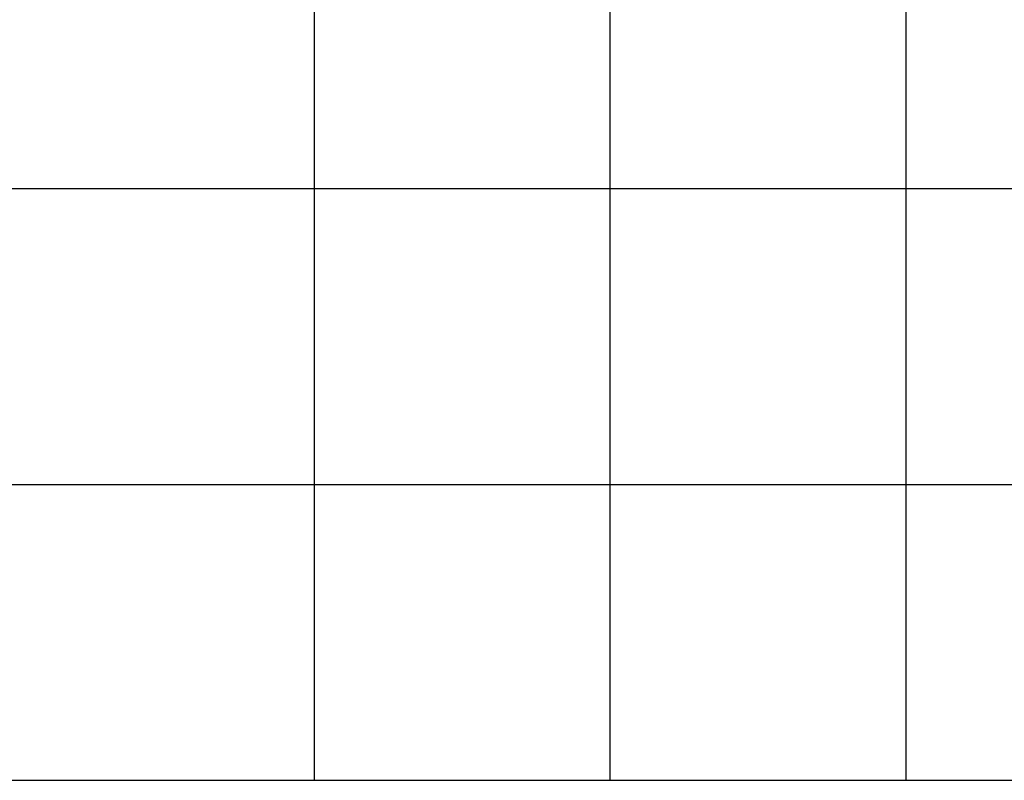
# Model space of a CAD drawing. Header units: millimetres. Extents: x 196436 to 199900, y 8705373 to 8708636.
# Tile 209 of 238: x 199300 to 199633, y 8706900 to 8707157. Entities that reach past the tile are written whole.
import ezdxf

# ---------------------------------------------------------------- set-up
doc = ezdxf.new("R2010")
doc.units = ezdxf.units.MM
doc.header["$LTSCALE"] = 5
doc.layers.add('MALHA', color=9, linetype='Continuous')

msp = doc.modelspace()

# ---------------------------------------------------------------- linework, layer by layer
at = {"layer": 'MALHA'}
for p, q in [((199400, 8708300), (199400, 8706900)), ((199400, 8708300), (199400, 8706900)), ((199500, 8708300), (199500, 8706900)), ((199500, 8708300), (199500, 8706900)), ((199600, 8708300), (199600, 8706900)), ((199600, 8708300), (199600, 8706900)), ((199000, 8707100), (199900, 8707100)), ((199000, 8707100), (199900, 8707100)), ((199000, 8707000), (199900, 8707000)), ((199000, 8707000), (199900, 8707000)), ((199000, 8706900), (199900, 8706900)), ((199000, 8706900), (199900, 8706900))]:
    msp.add_line(p, q, dxfattribs=at)

doc.saveas('drawing.dxf')
